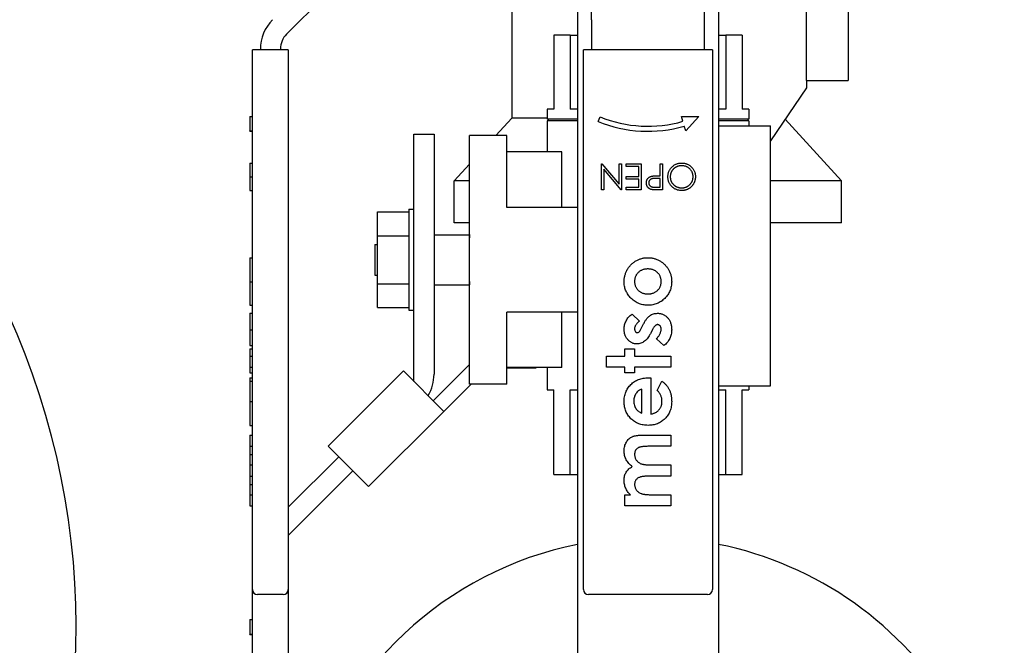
# Model space of a CAD drawing. Header units: inches. Extents: x 24 to 1128, y -69 to 748.
# Tile 249 of 256: x 394.07 to 399.94, y 190.75 to 194.48. Entities that reach past the tile are written whole.
import ezdxf

# ---------------------------------------------------------------- set-up
doc = ezdxf.new("R2010")
doc.units = ezdxf.units.IN
doc.header["$LTSCALE"] = 32
doc.header["$MEASUREMENT"] = 0
doc.layers.add('Visible (ANSI)', color=7, linetype='Continuous', lineweight=30)

msp = doc.modelspace()

# ---------------------------------------------------------------- linework, layer by layer
at = {"layer": 'Visible (ANSI)'}
for p, q in [((397.47813, 194.48043), (397.47813, 194.8742)), ((398.15313, 194.48043), (398.15313, 194.8742)), ((396.05559, 194.78963), (395.66024, 194.39428)), ((399.01038, 194.74367), (399.01038, 194.11867)), ((397.39563, 194.69586), (397.39563, 190.26867)), ((398.23563, 194.69586), (398.23563, 190.26867)), ((397.00313, 194.61367), (397.00313, 193.89367)), ((398.76038, 194.11867), (398.76038, 194.63042)), ((397.47813, 194.48043), (397.47813, 194.30366)), ((398.15313, 194.30366), (398.15313, 194.48043)), ((397.35109, 194.38867), (397.25313, 194.38867)), ((397.25313, 194.38867), (397.25313, 193.94667)), ((397.35109, 194.38867), (397.35109, 193.94667)), ((397.35109, 194.38867), (397.39563, 194.38867)), ((398.23563, 194.38867), (398.28018, 194.38867)), ((398.37813, 194.38867), (398.28018, 194.38867)), ((398.28018, 194.38867), (398.28018, 193.94667)), ((398.37813, 194.38867), (398.37813, 193.94667)), ((395.62363, 194.30589), (395.62363, 194.30167)), ((395.45703, 191.08167), (395.45703, 194.30167)), ((395.48703, 194.30167), (395.45703, 194.30167)), ((395.64063, 194.30167), (395.48703, 194.30167)), ((395.50403, 194.30167), (395.50403, 194.30366)), ((395.67063, 194.30167), (395.64063, 194.30167)), ((395.67063, 194.30167), (395.67063, 191.08167)), ((397.46113, 194.30167), (397.43113, 194.30167)), ((397.43113, 191.08167), (397.43113, 194.30167)), ((398.17013, 194.30167), (397.46113, 194.30167)), ((397.47813, 194.30167), (397.47813, 194.30366)), ((398.15313, 194.30167), (398.15313, 194.30366)), ((398.20013, 194.30167), (398.17013, 194.30167)), ((398.20013, 194.30167), (398.20013, 191.08167)), ((398.76063, 194.07473), (398.54663, 193.75741)), ((398.76038, 194.11867), (399.01038, 194.11867)), ((398.76063, 194.11867), (398.76063, 194.07473)), ((395.44203, 193.90333), (395.45703, 193.90333)), ((395.44203, 193.90333), (395.44203, 193.81687)), ((397.00313, 193.89367), (396.90906, 193.79067)), ((397.21463, 193.89367), (397.00313, 193.89367)), ((397.25313, 193.94667), (397.21463, 193.94667)), ((397.21463, 193.94667), (397.21463, 193.88667)), ((397.39563, 193.94667), (397.35109, 193.94667)), ((397.51819, 193.87394), (397.52963, 193.90167)), ((398.01563, 193.90333), (398.11973, 193.90333)), ((398.02397, 193.87451), (398.01563, 193.90333)), ((398.11973, 193.90333), (398.04063, 193.81687)), ((398.28018, 193.94667), (398.23563, 193.94667)), ((398.41663, 193.94667), (398.37813, 193.94667)), ((398.41663, 193.94667), (398.41663, 193.88667)), ((397.39563, 193.88667), (397.21463, 193.88667)), ((397.39563, 193.87667), (397.21463, 193.87667)), ((397.21463, 193.87667), (397.21463, 193.69167)), ((397.22063, 193.88667), (397.22063, 193.87667)), ((398.04063, 193.81687), (398.0323, 193.84569)), ((398.41663, 193.88667), (398.23563, 193.88667)), ((398.41663, 193.87667), (398.23563, 193.87667)), ((398.23563, 193.84667), (398.54663, 193.84667)), ((398.41063, 193.88667), (398.41063, 193.87667)), ((398.41663, 193.87667), (398.41663, 193.84667)), ((398.54663, 192.29667), (398.54663, 193.84667)), ((398.63411, 193.88712), (398.97063, 193.51867)), ((395.44203, 193.815), (395.44203, 193.81687)), ((395.44203, 193.81687), (395.45703, 193.81687)), ((395.44203, 193.815), (395.45703, 193.815)), ((396.42003, 192.32321), (396.42003, 193.79867)), ((396.42003, 193.79867), (396.53963, 193.79867)), ((396.53963, 193.79867), (396.53963, 192.36626)), ((396.75163, 192.30667), (396.75163, 193.79067)), ((396.97363, 193.79067), (396.75163, 193.79067)), ((396.97363, 193.36067), (396.97363, 193.79067)), ((397.30196, 193.69167), (396.97363, 193.69167)), ((397.30196, 193.36067), (397.30196, 193.69167)), ((395.44203, 193.62568), (395.44203, 193.54423)), ((395.44203, 193.62568), (395.45703, 193.62568)), ((396.75163, 193.6183), (396.66063, 193.51867)), ((397.53772, 193.62167), (397.54091, 193.62167)), ((397.53772, 193.46542), (397.53772, 193.62167)), ((397.54091, 193.62167), (397.64389, 193.49897)), ((397.64389, 193.62167), (397.65791, 193.62167)), ((397.64389, 193.49897), (397.64389, 193.62167)), ((397.65791, 193.62167), (397.65791, 193.46542)), ((397.68595, 193.62167), (397.77409, 193.62167)), ((397.68595, 193.60564), (397.68595, 193.62167)), ((397.76007, 193.60564), (397.68595, 193.60564)), ((397.76007, 193.54555), (397.76007, 193.60564)), ((397.77409, 193.62167), (397.77409, 193.46542)), ((397.88828, 193.62167), (397.9023, 193.62167)), ((397.88828, 193.54955), (397.88828, 193.62167)), ((397.9023, 193.62167), (397.9023, 193.46542)), ((395.44203, 193.54423), (395.44203, 193.46141)), ((395.44203, 193.54423), (395.45703, 193.54423)), ((397.55174, 193.5884), (397.55174, 193.46542)), ((397.65497, 193.46542), (397.55174, 193.5884)), ((397.68595, 193.54555), (397.76007, 193.54555)), ((397.68595, 193.52952), (397.68595, 193.54555)), ((397.8771, 193.54955), (397.88828, 193.54955)), ((396.75163, 193.51867), (396.66063, 193.51867)), ((396.66063, 193.26867), (396.66063, 193.51867)), ((397.76007, 193.52952), (397.68595, 193.52952)), ((397.76007, 193.48145), (397.76007, 193.52952)), ((397.88828, 193.53353), (397.86092, 193.53387)), ((397.88828, 193.48145), (397.88828, 193.53353)), ((398.97063, 193.51867), (398.54663, 193.51867)), ((398.97063, 193.26867), (398.97063, 193.51867)), ((395.44203, 193.46141), (395.45703, 193.46141)), ((397.55174, 193.46542), (397.53772, 193.46542)), ((397.65791, 193.46542), (397.65497, 193.46542)), ((397.68595, 193.48145), (397.76007, 193.48145)), ((397.68595, 193.46542), (397.68595, 193.48145)), ((397.77409, 193.46542), (397.68595, 193.46542)), ((397.8597, 193.48145), (397.88828, 193.48145)), ((397.9023, 193.46542), (397.87166, 193.46542)), ((396.20153, 193.33417), (396.38903, 193.33417)), ((396.20153, 193.19142), (396.20153, 193.33417)), ((396.38903, 193.34967), (396.38903, 192.74767)), ((396.38903, 193.34967), (396.42003, 193.34967)), ((397.39463, 193.36067), (396.97363, 193.36067)), ((397.39463, 193.36067), (397.39563, 193.36067)), ((397.39463, 193.36067), (397.39463, 192.73667)), ((396.75163, 193.26867), (396.66063, 193.26867)), ((398.97063, 193.26867), (398.54663, 193.26867)), ((396.20153, 193.19142), (396.38903, 193.19142)), ((396.20153, 192.90592), (396.20153, 193.19142)), ((396.53963, 193.19742), (396.75063, 193.19742)), ((396.75063, 193.19867), (396.75163, 193.19867)), ((396.75063, 193.19867), (396.75063, 193.17867)), ((396.18563, 193.14067), (396.18563, 192.95667)), ((396.18563, 193.14067), (396.20153, 193.14067)), ((396.75063, 193.15879), (396.75063, 193.17867)), ((395.44203, 193.06125), (395.44203, 192.91807)), ((395.44203, 193.06125), (395.45703, 193.06125)), ((396.18563, 192.95667), (396.20153, 192.95667)), ((395.44203, 192.91807), (395.44203, 192.77759)), ((395.44203, 192.91807), (395.45703, 192.91807)), ((396.20153, 192.90592), (396.38903, 192.90592)), ((396.20153, 192.76317), (396.20153, 192.90592)), ((396.53963, 192.89992), (396.75063, 192.89992)), ((396.75063, 192.91867), (396.75063, 192.93855)), ((396.75063, 192.91867), (396.75063, 192.89867)), ((396.75063, 192.89867), (396.75163, 192.89867)), ((395.44203, 192.77759), (395.45703, 192.77759)), ((395.44203, 192.72951), (395.45703, 192.72951)), ((395.44203, 192.72951), (395.44203, 192.63186)), ((396.20153, 192.76317), (396.38903, 192.76317)), ((396.38903, 192.74767), (396.42003, 192.74767)), ((397.39463, 192.73667), (396.97363, 192.73667)), ((396.97363, 192.30667), (396.97363, 192.73667)), ((397.30196, 192.40567), (397.30196, 192.73667)), ((397.39463, 192.73667), (397.39563, 192.73667)), ((397.7203, 192.72471), (397.76455, 192.68354)), ((397.77492, 192.63802), (397.78724, 192.66236)), ((395.44203, 192.63186), (395.45703, 192.63186)), ((395.44203, 192.63186), (395.44203, 192.53721)), ((397.84297, 192.63329), (397.83171, 192.61097)), ((397.91081, 192.53721), (397.86551, 192.578)), ((395.44203, 192.53721), (395.45703, 192.53721)), ((395.44203, 192.51798), (395.45703, 192.51798)), ((395.44203, 192.51798), (395.44203, 192.47471)), ((397.67801, 192.51798), (397.7357, 192.51798)), ((397.67801, 192.47471), (397.67801, 192.51798)), ((397.7357, 192.51798), (397.7357, 192.47471)), ((395.44203, 192.47471), (395.45703, 192.47471)), ((395.44203, 192.47471), (395.44203, 192.4074)), ((397.56743, 192.47471), (397.67801, 192.47471)), ((397.56743, 192.4074), (397.56743, 192.47471)), ((397.7357, 192.47471), (397.95205, 192.47471)), ((397.95205, 192.47471), (397.95205, 192.4074)), ((395.44203, 192.4074), (395.44203, 192.37375)), ((395.44203, 192.4074), (395.45703, 192.4074)), ((395.44203, 192.37375), (395.45703, 192.37375)), ((395.90759, 191.93762), (396.35661, 192.38664)), ((396.35661, 192.38664), (396.59837, 192.14488)), ((396.53494, 192.2083), (396.75163, 192.425)), ((397.30196, 192.40567), (396.97363, 192.40567)), ((397.14646, 192.40297), (396.97363, 192.40297)), ((397.14646, 192.40567), (397.14646, 192.40297)), ((397.21463, 192.40567), (397.21463, 192.27267)), ((397.67801, 192.4074), (397.56743, 192.4074)), ((397.67801, 192.37375), (397.67801, 192.4074)), ((397.7357, 192.37375), (397.67801, 192.37375)), ((397.7357, 192.4074), (397.7357, 192.37375)), ((397.95205, 192.4074), (397.7357, 192.4074)), ((395.44203, 192.3449), (395.44203, 192.34467)), ((395.44203, 192.3449), (395.45703, 192.3449)), ((395.44203, 192.34467), (395.44203, 192.32567)), ((395.44203, 192.34467), (395.45703, 192.34467)), ((395.44203, 192.32567), (395.44203, 192.2042)), ((395.44203, 192.32567), (395.45703, 192.32567)), ((397.81916, 192.3449), (397.83186, 192.34467)), ((397.83186, 192.34467), (397.83186, 192.12855)), ((397.87069, 192.26933), (397.89751, 192.32567)), ((396.76016, 192.30667), (396.59837, 192.14488)), ((396.97363, 192.30667), (396.75163, 192.30667)), ((397.21463, 192.27267), (397.25313, 192.27267)), ((397.25313, 191.76867), (397.25313, 192.27267)), ((397.35109, 191.76867), (397.35109, 192.27267)), ((397.35109, 192.27267), (397.39563, 192.27267)), ((397.77897, 192.13336), (397.77897, 192.27759)), ((398.23563, 192.29667), (398.54663, 192.29667)), ((398.23563, 192.27267), (398.28018, 192.27267)), ((398.28018, 191.76867), (398.28018, 192.27267)), ((398.37813, 191.76867), (398.37813, 192.27267)), ((398.37813, 192.27267), (398.41663, 192.27267)), ((398.41663, 192.29667), (398.41663, 192.27267)), ((395.44203, 192.2042), (395.44203, 192.06125)), ((395.44203, 192.2042), (395.45703, 192.2042)), ((396.59837, 192.14488), (396.14935, 191.69586)), ((395.44203, 192.06125), (395.45703, 192.06125)), ((395.44203, 192.00355), (395.45703, 192.00355)), ((395.44203, 192.00355), (395.44203, 191.93625)), ((397.79264, 192.00355), (397.95205, 192.00355)), ((397.95205, 192.00355), (397.95205, 191.93625)), ((395.44203, 191.93625), (395.44203, 191.88772)), ((395.44203, 191.93625), (395.45703, 191.93625)), ((396.14935, 191.69586), (395.90759, 191.93762)), ((397.95205, 191.93625), (397.81443, 191.93625)), ((395.44203, 191.88772), (395.45703, 191.88772)), ((395.44203, 191.88772), (395.44203, 191.82567)), ((395.67063, 191.57381), (395.97102, 191.8742)), ((395.44203, 191.82567), (395.45703, 191.82567)), ((395.44203, 191.82567), (395.44203, 191.75836)), ((396.05559, 191.78963), (395.67063, 191.40467)), ((397.82968, 191.82567), (397.95205, 191.82567)), ((397.95205, 191.82567), (397.95205, 191.75836)), ((395.44203, 191.75836), (395.44203, 191.70878)), ((395.44203, 191.75836), (395.45703, 191.75836)), ((397.25313, 191.76867), (397.35109, 191.76867)), ((397.35109, 191.76867), (397.39563, 191.76867)), ((397.95205, 191.75836), (397.82066, 191.75836)), ((398.23563, 191.76867), (398.28018, 191.76867)), ((398.28018, 191.76867), (398.37813, 191.76867)), ((395.44203, 191.70878), (395.45703, 191.70878)), ((395.44203, 191.70878), (395.44203, 191.64778)), ((395.44203, 191.64778), (395.45703, 191.64778)), ((395.44203, 191.64778), (395.44203, 191.58048)), ((397.67801, 191.64778), (397.71076, 191.64778)), ((397.67801, 191.58048), (397.67801, 191.64778)), ((397.83141, 191.64778), (397.95205, 191.64778)), ((397.95205, 191.64778), (397.95205, 191.58048)), ((395.44203, 191.58048), (395.45703, 191.58048)), ((397.95205, 191.58048), (397.67801, 191.58048)), ((395.45703, 188.35867), (395.45703, 191.08167)), ((395.67063, 191.08167), (395.67063, 188.38867)), ((395.64063, 191.05167), (395.48703, 191.05167)), ((398.17013, 191.05167), (397.46113, 191.05167)), ((395.44203, 190.90333), (395.45703, 190.90333)), ((395.44203, 190.90333), (395.44203, 190.81687)), ((395.44203, 190.815), (395.44203, 190.81687)), ((395.44203, 190.81687), (395.45703, 190.81687)), ((395.44203, 190.815), (395.45703, 190.815))]:
    msp.add_line(p, q, dxfattribs=at)
for centre, radius, start, end in [((389.90563, 190.85867), 4.5, 326.251011, 69.61247), ((395.75403, 194.30366), 0.25, 135, 180), ((395.74863, 194.30589), 0.125, 135, 180), ((397.81563, 194.595), 0.75, 247.583703, 286.12762), ((397.81563, 194.595), 0.78, 247.583703, 286.12762), ((396.28963, 192.36626), 0.25, 329.303099, 0), ((397.81563, 189.26867), 2.125, 101.399399, 164.766525), ((397.81563, 189.26867), 2.125, 342.894485, 78.600601), ((395.48703, 191.08167), 0.03, 180, 270), ((395.64063, 191.08167), 0.03, 270, 0), ((397.46113, 191.08167), 0.03, 180, 270), ((398.17013, 191.08167), 0.03, 270, 0)]:
    msp.add_arc(centre, radius, start, end, dxfattribs=at)
for points, knots in [([(397.93435, 193.54348), (397.93442, 193.54629), (397.93456, 193.55183), (397.93572, 193.55996), (397.93756, 193.56778), (397.94016, 193.57526), (397.94354, 193.58241), (397.94767, 193.58924), (397.95254, 193.59573), (397.95808, 193.60182), (397.96414, 193.60739), (397.97059, 193.6123), (397.97741, 193.61642), (397.98453, 193.61983), (397.992, 193.62243), (397.99978, 193.62431), (398.00789, 193.62547), (398.01342, 193.62561), (398.01623, 193.62568)], [0, 0, 0, 0, 0.0652343, 0.1285843, 0.1903431, 0.251408, 0.3122056, 0.3736141, 0.436264, 0.5004073, 0.5645349, 0.6271371, 0.6883383, 0.7492396, 0.8100758, 0.8716556, 0.9347657, 1, 1, 1, 1]), ([(398.0168, 193.60965), (398.01525, 193.60963), (398.01219, 193.60959), (398.00763, 193.60916), (398.00315, 193.60848), (397.99877, 193.6075), (397.99446, 193.60629), (397.99026, 193.60478), (397.98615, 193.60298), (397.98213, 193.60097), (397.97827, 193.59868), (397.9746, 193.59622), (397.97116, 193.59354), (397.96793, 193.59066), (397.96493, 193.58755), (397.96213, 193.58427), (397.95959, 193.58076), (397.95726, 193.5771), (397.95515, 193.57328), (397.95334, 193.56933), (397.95179, 193.56528), (397.95055, 193.56111), (397.94957, 193.55684), (397.9489, 193.55247), (397.94843, 193.548), (397.94839, 193.54498), (397.94837, 193.54345)], [0, 0, 0, 0, 0.0436389, 0.0865491, 0.1291943, 0.1714588, 0.2134438, 0.2553979, 0.2975069, 0.3400837, 0.382496, 0.4241069, 0.4648486, 0.5055551, 0.5462017, 0.5867724, 0.6272746, 0.6684858, 0.7095112, 0.7503955, 0.7910688, 0.8320051, 0.8731193, 0.9145996, 0.9569503, 1, 1, 1, 1]), ([(398.01623, 193.62568), (398.01906, 193.62561), (398.02464, 193.62547), (398.03284, 193.6243), (398.04071, 193.62247), (398.04823, 193.61986), (398.05541, 193.61649), (398.06226, 193.61237), (398.06876, 193.60749), (398.07485, 193.60194), (398.08042, 193.59591), (398.08527, 193.58944), (398.08939, 193.58267), (398.09275, 193.57558), (398.09542, 193.5682), (398.09723, 193.56047), (398.09841, 193.55246), (398.09854, 193.547), (398.09861, 193.54423)], [0, 0, 0, 0, 0.0658189, 0.1297465, 0.192072, 0.2534594, 0.3145696, 0.3762799, 0.4390257, 0.503267, 0.5674928, 0.6297048, 0.6909996, 0.7514517, 0.8120044, 0.8731497, 0.9356355, 1, 1, 1, 1]), ([(398.08459, 193.54417), (398.08453, 193.54643), (398.08442, 193.55087), (398.08344, 193.55738), (398.08192, 193.56364), (398.07972, 193.56961), (398.07691, 193.57533), (398.07349, 193.58077), (398.06941, 193.58592), (398.06478, 193.59076), (398.05972, 193.59517), (398.05435, 193.59905), (398.04871, 193.60231), (398.04284, 193.60504), (398.03668, 193.6071), (398.03028, 193.60856), (398.02363, 193.60951), (398.01909, 193.6096), (398.0168, 193.60965)], [0, 0, 0, 0, 0.0645014, 0.1268942, 0.187739, 0.2484197, 0.3085858, 0.3695803, 0.4318217, 0.4961719, 0.5606574, 0.6234915, 0.6852449, 0.7466429, 0.8083351, 0.8704914, 0.9343195, 1, 1, 1, 1]), ([(397.80615, 193.50733), (397.80616, 193.50862), (397.8062, 193.51113), (397.80664, 193.51481), (397.80724, 193.51832), (397.80815, 193.52166), (397.80935, 193.52482), (397.81076, 193.52783), (397.81245, 193.53064), (397.8144, 193.53327), (397.81657, 193.53573), (397.81895, 193.53798), (397.82152, 193.54002), (397.82429, 193.54185), (397.82728, 193.54343), (397.83045, 193.54485), (397.83381, 193.54604), (397.83614, 193.54667), (397.83732, 193.54699)], [0, 0, 0, 0, 0.0701189, 0.1371924, 0.2020162, 0.2646314, 0.3261165, 0.3860103, 0.4458118, 0.5052977, 0.5646333, 0.6242826, 0.683902, 0.7439528, 0.8053877, 0.868388, 0.933084, 1, 1, 1, 1]), ([(397.83732, 193.54699), (397.8383, 193.5472), (397.84044, 193.54765), (397.84398, 193.54816), (397.84809, 193.54858), (397.85278, 193.54898), (397.85804, 193.54918), (397.86387, 193.54943), (397.87029, 193.54954), (397.87477, 193.54955), (397.8771, 193.54955)], [0, 0, 0, 0, 0.0751716, 0.1647429, 0.2680114, 0.385964, 0.5177993, 0.6636978, 0.8244168, 1, 1, 1, 1]), ([(398.01748, 193.46141), (398.01459, 193.46149), (398.00891, 193.46163), (398.00056, 193.46275), (397.99257, 193.46459), (397.98493, 193.46719), (397.97767, 193.47056), (397.97077, 193.47466), (397.96424, 193.4795), (397.95814, 193.48502), (397.95257, 193.49107), (397.94769, 193.49754), (397.94357, 193.50436), (397.9402, 193.51153), (397.93755, 193.51902), (397.93572, 193.52689), (397.93456, 193.53507), (397.93442, 193.54065), (397.93435, 193.54348)], [0, 0, 0, 0, 0.0665665, 0.1307421, 0.1933478, 0.2549983, 0.3161192, 0.3772642, 0.4393999, 0.5028052, 0.5663562, 0.6282508, 0.6891071, 0.7493579, 0.8101796, 0.8716166, 0.9348726, 1, 1, 1, 1]), ([(397.94837, 193.54345), (397.94839, 193.54194), (397.94843, 193.53893), (397.9489, 193.53449), (397.94957, 193.53015), (397.95054, 193.52593), (397.9518, 193.52181), (397.95334, 193.51782), (397.95516, 193.51393), (397.95725, 193.51015), (397.9596, 193.50653), (397.96217, 193.50307), (397.96499, 193.49983), (397.968, 193.49673), (397.97127, 193.49384), (397.97479, 193.49118), (397.97848, 193.4886), (397.98241, 193.48633), (397.98646, 193.48422), (397.99062, 193.48242), (397.99483, 193.48087), (397.9991, 193.47961), (398.00345, 193.47864), (398.00785, 193.47797), (398.0123, 193.47749), (398.01529, 193.47746), (398.0168, 193.47744)], [0, 0, 0, 0, 0.0429116, 0.085123, 0.1264629, 0.1674393, 0.2079592, 0.248229, 0.2887262, 0.3296427, 0.3705068, 0.4110947, 0.4517817, 0.4923654, 0.533442, 0.5752157, 0.6175565, 0.660784, 0.704049, 0.7469728, 0.7891811, 0.8311179, 0.8732484, 0.9151728, 0.9573842, 1, 1, 1, 1]), ([(398.0168, 193.47744), (398.01828, 193.47746), (398.02123, 193.47749), (398.02562, 193.47797), (398.02995, 193.47864), (398.03421, 193.47962), (398.03842, 193.48088), (398.04258, 193.4824), (398.04667, 193.48424), (398.05068, 193.48631), (398.05453, 193.48866), (398.05823, 193.49116), (398.06167, 193.49389), (398.0649, 193.4968), (398.06792, 193.49992), (398.07073, 193.50322), (398.07331, 193.50672), (398.07565, 193.51041), (398.07774, 193.51425), (398.0796, 193.51819), (398.08115, 193.52226), (398.08237, 193.52644), (398.08341, 193.53072), (398.08406, 193.53511), (398.08454, 193.5396), (398.08457, 193.54264), (398.08459, 193.54417)], [0, 0, 0, 0, 0.0420169, 0.0836322, 0.1249648, 0.1662222, 0.2075844, 0.2495075, 0.2916118, 0.3346064, 0.3774695, 0.4193916, 0.4608732, 0.501919, 0.5427073, 0.5838362, 0.6246544, 0.6660092, 0.707437, 0.7485882, 0.7894032, 0.8307655, 0.8720896, 0.9140065, 0.9565047, 1, 1, 1, 1]), ([(398.09861, 193.54423), (398.09859, 193.54237), (398.09854, 193.53868), (398.09797, 193.5332), (398.09714, 193.5278), (398.09596, 193.52251), (398.0944, 193.51733), (398.09257, 193.51223), (398.09033, 193.50727), (398.0878, 193.50241), (398.08498, 193.49774), (398.08186, 193.49333), (398.07855, 193.48913), (398.07493, 193.48527), (398.07111, 193.48161), (398.06702, 193.47823), (398.0627, 193.47509), (398.05813, 193.47226), (398.05342, 193.4697), (398.04856, 193.4675), (398.04362, 193.46561), (398.03857, 193.46409), (398.03344, 193.46288), (398.02821, 193.46206), (398.02288, 193.46148), (398.01929, 193.46144), (398.01748, 193.46141)], [0, 0, 0, 0, 0.043209, 0.0858729, 0.12812, 0.170152, 0.2119176, 0.253753, 0.2960064, 0.3384434, 0.3810154, 0.4228205, 0.4640891, 0.5051258, 0.545975, 0.5869852, 0.6283386, 0.6700838, 0.7119916, 0.7530392, 0.7940494, 0.8348855, 0.8754983, 0.9165473, 0.9580038, 1, 1, 1, 1]), ([(397.83607, 193.46777), (397.83499, 193.46806), (397.83285, 193.46865), (397.82978, 193.46982), (397.82685, 193.47121), (397.82406, 193.47278), (397.82146, 193.47463), (397.81896, 193.47663), (397.81665, 193.47889), (397.8145, 193.48136), (397.81251, 193.48401), (397.81084, 193.48687), (397.80937, 193.48987), (397.80818, 193.49304), (397.80729, 193.49639), (397.80663, 193.49989), (397.80621, 193.50355), (397.80617, 193.50606), (397.80615, 193.50733)], [0, 0, 0, 0, 0.0624719, 0.1234716, 0.1833832, 0.2431163, 0.3020809, 0.3612865, 0.42141, 0.4824903, 0.5441013, 0.6057205, 0.6671855, 0.7300254, 0.7945821, 0.8603668, 0.9289182, 1, 1, 1, 1]), ([(397.86092, 193.53387), (397.85959, 193.53387), (397.85701, 193.53387), (397.85328, 193.5337), (397.84983, 193.53349), (397.84665, 193.53319), (397.84375, 193.53278), (397.84114, 193.53228), (397.83879, 193.53174), (397.83608, 193.53083), (397.83304, 193.52943), (397.82971, 193.52739), (397.82692, 193.52475), (397.82451, 193.52179), (397.82255, 193.5185), (397.82118, 193.51497), (397.82033, 193.51124), (397.82022, 193.50869), (397.82017, 193.50739)], [0, 0, 0, 0, 0.0725466, 0.1400498, 0.2025188, 0.2606047, 0.313264, 0.3617272, 0.4048899, 0.444319, 0.5165995, 0.5864091, 0.6549956, 0.7243019, 0.793411, 0.86161, 0.9295377, 1, 1, 1, 1]), ([(397.82017, 193.50739), (397.82022, 193.50614), (397.82034, 193.50364), (397.82117, 193.49998), (397.82257, 193.49649), (397.82451, 193.49323), (397.82686, 193.49028), (397.8296, 193.4877), (397.83272, 193.48565), (397.8356, 193.48428), (397.83818, 193.48347), (397.84041, 193.48289), (397.84294, 193.48249), (397.84574, 193.4821), (397.84882, 193.48179), (397.8522, 193.48158), (397.85585, 193.48145), (397.85839, 193.48145), (397.8597, 193.48145)], [0, 0, 0, 0, 0.0700338, 0.1392185, 0.2081679, 0.2791337, 0.3499371, 0.4182944, 0.4875403, 0.5575765, 0.5954902, 0.638118, 0.6859574, 0.7382224, 0.7961316, 0.8585366, 0.9266681, 1, 1, 1, 1]), ([(397.87166, 193.46542), (397.86955, 193.46542), (397.86551, 193.46543), (397.85972, 193.46556), (397.85446, 193.46574), (397.84974, 193.46599), (397.84556, 193.46628), (397.84191, 193.4667), (397.83879, 193.46713), (397.83692, 193.46757), (397.83607, 193.46777)], [0, 0, 0, 0, 0.1769558, 0.3390551, 0.4863182, 0.6187809, 0.7356188, 0.8387425, 0.9264571, 1, 1, 1, 1]), ([(397.6732, 192.91777), (397.67326, 192.92095), (397.67337, 192.92725), (397.67431, 192.93664), (397.67583, 192.94586), (397.6778, 192.95497), (397.68056, 192.96388), (397.68388, 192.97265), (397.68768, 192.98135), (397.69221, 192.98976), (397.69713, 192.99794), (397.70254, 193.0057), (397.70843, 193.01297), (397.71464, 193.01988), (397.72145, 193.02612), (397.72852, 193.03208), (397.73612, 193.03744), (397.74406, 193.0424), (397.75229, 193.04682), (397.76076, 193.05066), (397.76935, 193.05399), (397.77815, 193.05659), (397.78706, 193.05875), (397.79619, 193.06011), (397.80544, 193.06108), (397.81167, 193.06119), (397.8148, 193.06125)], [0, 0, 0, 0, 0.0425985, 0.0843643, 0.1261423, 0.1677058, 0.209066, 0.2509729, 0.2931485, 0.3360415, 0.3787612, 0.4208927, 0.4626222, 0.5039144, 0.5451876, 0.5861381, 0.6277219, 0.6695845, 0.7114324, 0.7526905, 0.7939705, 0.8345917, 0.8755766, 0.9166395, 0.9580717, 1, 1, 1, 1]), ([(397.8148, 193.06125), (397.81796, 193.06119), (397.82424, 193.06107), (397.83358, 193.06015), (397.84275, 193.05862), (397.85181, 193.05664), (397.86064, 193.05389), (397.86937, 193.05067), (397.87789, 193.04672), (397.88629, 193.04236), (397.89431, 193.03736), (397.90199, 193.03201), (397.90912, 193.02607), (397.91592, 193.01988), (397.92217, 193.01315), (397.92796, 193.00598), (397.93337, 192.99842), (397.93826, 192.99044), (397.94256, 192.98213), (397.94644, 192.97363), (397.94967, 192.96489), (397.95231, 192.95593), (397.95435, 192.94675), (397.95573, 192.93735), (397.95669, 192.92778), (397.9568, 192.92132), (397.95686, 192.91807)], [0, 0, 0, 0, 0.0421678, 0.0838391, 0.1251923, 0.1663354, 0.207602, 0.2486701, 0.2905824, 0.3329262, 0.3749784, 0.4167409, 0.4578568, 0.498809, 0.539516, 0.5804204, 0.62191, 0.6635021, 0.7053943, 0.7468637, 0.7882454, 0.8297364, 0.8715324, 0.9138247, 0.9564949, 1, 1, 1, 1]), ([(397.81465, 192.99394), (397.8118, 192.99389), (397.80619, 192.99379), (397.79799, 192.99279), (397.79021, 192.99116), (397.78289, 192.9888), (397.77592, 192.98587), (397.76936, 192.98227), (397.76324, 192.97793), (397.75758, 192.97302), (397.75247, 192.96759), (397.74792, 192.96183), (397.74416, 192.95561), (397.74105, 192.94904), (397.73866, 192.94211), (397.73689, 192.93482), (397.73596, 192.92715), (397.73579, 192.92192), (397.7357, 192.91927)], [0, 0, 0, 0, 0.0702434, 0.1378403, 0.2026975, 0.2654055, 0.3269384, 0.3881253, 0.4491166, 0.5111008, 0.5720859, 0.6321973, 0.691339, 0.7505639, 0.8105458, 0.8713348, 0.9346536, 1, 1, 1, 1]), ([(397.89436, 192.91904), (397.89428, 192.92168), (397.89414, 192.92684), (397.89305, 192.93441), (397.89134, 192.94163), (397.88892, 192.94855), (397.88576, 192.95509), (397.88188, 192.96129), (397.87737, 192.96719), (397.8721, 192.97262), (397.86638, 192.97764), (397.86017, 192.98204), (397.85354, 192.98572), (397.84651, 192.98874), (397.83911, 192.99108), (397.83131, 192.9927), (397.82313, 192.99381), (397.81751, 192.9939), (397.81465, 192.99394)], [0, 0, 0, 0, 0.064469, 0.1263967, 0.1869392, 0.2460992, 0.3053481, 0.3645717, 0.4249244, 0.4869522, 0.5495505, 0.6111493, 0.6729219, 0.7350103, 0.7980486, 0.8626429, 0.9300413, 1, 1, 1, 1]), ([(397.70994, 192.82409), (397.70699, 192.82749), (397.70116, 192.8342), (397.69378, 192.84509), (397.6874, 192.85625), (397.68216, 192.8678), (397.67821, 192.87977), (397.67533, 192.89212), (397.67356, 192.90482), (397.67332, 192.91343), (397.6732, 192.91777)], [0, 0, 0, 0, 0.1310144, 0.2584644, 0.3825798, 0.5049906, 0.6272275, 0.7492967, 0.8736904, 1, 1, 1, 1]), ([(397.7357, 192.91927), (397.73579, 192.91666), (397.73596, 192.91153), (397.73688, 192.90398), (397.73875, 192.89684), (397.74114, 192.88996), (397.74433, 192.88348), (397.74806, 192.8772), (397.75273, 192.87147), (397.75785, 192.86599), (397.76354, 192.86102), (397.76974, 192.85678), (397.77621, 192.853), (397.78319, 192.85013), (397.79049, 192.84775), (397.79822, 192.84614), (397.80631, 192.84502), (397.81185, 192.84494), (397.81465, 192.8449)], [0, 0, 0, 0, 0.0644156, 0.1268029, 0.1874227, 0.2465175, 0.3062853, 0.3657031, 0.4264774, 0.4886218, 0.5508955, 0.6126785, 0.673914, 0.7357342, 0.798735, 0.8632901, 0.9306652, 1, 1, 1, 1]), ([(397.81465, 192.8449), (397.81756, 192.84495), (397.82324, 192.84504), (397.83154, 192.84604), (397.83941, 192.84769), (397.84685, 192.85002), (397.85391, 192.85296), (397.86054, 192.85657), (397.86672, 192.86088), (397.87242, 192.86577), (397.8776, 192.87112), (397.88204, 192.87698), (397.8859, 192.88311), (397.889, 192.88965), (397.8914, 192.8965), (397.89316, 192.90369), (397.89411, 192.91125), (397.89427, 192.91641), (397.89436, 192.91904)], [0, 0, 0, 0, 0.0713582, 0.1394558, 0.204809, 0.2685875, 0.330587, 0.3922135, 0.4536095, 0.5150917, 0.5764016, 0.6360395, 0.6954074, 0.7539806, 0.8132848, 0.8733773, 0.9353738, 1, 1, 1, 1]), ([(397.95686, 192.91807), (397.95672, 192.9133), (397.95644, 192.90391), (397.95455, 192.89009), (397.9513, 192.8768), (397.94678, 192.86404), (397.94097, 192.85179), (397.93379, 192.84014), (397.92537, 192.829), (397.91578, 192.81854), (397.90526, 192.80896), (397.89403, 192.80059), (397.88226, 192.79349), (397.86994, 192.78765), (397.85704, 192.78315), (397.84361, 192.77989), (397.82961, 192.778), (397.82009, 192.77773), (397.81526, 192.77759)], [0, 0, 0, 0, 0.0643749, 0.126884, 0.1882007, 0.2488941, 0.3095988, 0.3711253, 0.4334655, 0.4981431, 0.5625928, 0.6254745, 0.6871145, 0.748125, 0.8094567, 0.8714311, 0.9346109, 1, 1, 1, 1]), ([(397.81526, 192.77759), (397.81009, 192.77774), (397.79993, 192.77802), (397.78506, 192.78026), (397.77082, 192.78385), (397.75724, 192.78899), (397.74432, 192.79556), (397.73207, 192.80359), (397.7205, 192.8131), (397.7135, 192.82039), (397.70994, 192.82409)], [0, 0, 0, 0, 0.1304891, 0.2564737, 0.3792365, 0.5009777, 0.6223665, 0.7448551, 0.8702585, 1, 1, 1, 1]), ([(397.6732, 192.63524), (397.67335, 192.6396), (397.67363, 192.64827), (397.67594, 192.66105), (397.67982, 192.6734), (397.68517, 192.68527), (397.69189, 192.69652), (397.70005, 192.7069), (397.70945, 192.71648), (397.71665, 192.72194), (397.7203, 192.72471)], [0, 0, 0, 0, 0.1245738, 0.2472569, 0.3693327, 0.4931434, 0.6181756, 0.7424249, 0.8692846, 1, 1, 1, 1]), ([(397.78724, 192.66236), (397.78881, 192.66545), (397.79186, 192.67146), (397.79678, 192.67991), (397.80155, 192.68771), (397.80644, 192.69471), (397.81136, 192.70095), (397.81637, 192.70638), (397.8213, 192.71115), (397.82791, 192.71647), (397.83671, 192.72178), (397.84816, 192.72621), (397.86042, 192.72904), (397.8689, 192.72935), (397.87325, 192.72951)], [0, 0, 0, 0, 0.0897245, 0.1740823, 0.2525535, 0.3259769, 0.3945979, 0.457803, 0.5168462, 0.5716216, 0.6767186, 0.7810237, 0.8877811, 1, 1, 1, 1]), ([(397.87325, 192.72951), (397.87618, 192.72942), (397.88192, 192.72923), (397.89037, 192.72803), (397.89841, 192.72589), (397.90615, 192.72306), (397.91347, 192.71926), (397.92039, 192.71464), (397.927, 192.70928), (397.93309, 192.70304), (397.93876, 192.6962), (397.94353, 192.6886), (397.94773, 192.68057), (397.951, 192.6719), (397.95366, 192.66271), (397.9555, 192.65293), (397.95666, 192.64258), (397.95679, 192.63549), (397.95686, 192.63186)], [0, 0, 0, 0, 0.0610375, 0.1194667, 0.1770912, 0.2338017, 0.290658, 0.3481694, 0.4066751, 0.4674631, 0.5293047, 0.5911617, 0.6538426, 0.7175075, 0.7836339, 0.8526055, 0.9244095, 1, 1, 1, 1]), ([(397.76455, 192.68354), (397.76227, 192.68149), (397.75792, 192.67755), (397.75199, 192.67153), (397.74705, 192.66561), (397.74291, 192.65988), (397.73972, 192.65423), (397.73744, 192.64871), (397.73598, 192.64333), (397.73579, 192.63975), (397.7357, 192.63802)], [0, 0, 0, 0, 0.1659558, 0.3174106, 0.4569503, 0.5833267, 0.6998463, 0.8068294, 0.9061161, 1, 1, 1, 1]), ([(397.87325, 192.66221), (397.87196, 192.66212), (397.86931, 192.66193), (397.86541, 192.66046), (397.86154, 192.65815), (397.8577, 192.65495), (397.85392, 192.65081), (397.85023, 192.64575), (397.84643, 192.63989), (397.84417, 192.63556), (397.84297, 192.63329)], [0, 0, 0, 0, 0.0880833, 0.180852, 0.2823447, 0.395671, 0.5219055, 0.6653045, 0.8242263, 1, 1, 1, 1]), ([(397.89436, 192.63306), (397.8943, 192.63514), (397.89418, 192.63915), (397.89297, 192.64485), (397.89094, 192.64989), (397.88813, 192.65418), (397.8849, 192.65774), (397.88123, 192.66024), (397.87734, 192.6619), (397.87462, 192.66211), (397.87325, 192.66221)], [0, 0, 0, 0, 0.1568765, 0.3015599, 0.4360959, 0.5643054, 0.6857716, 0.7956684, 0.8972681, 1, 1, 1, 1]), ([(397.7499, 192.54682), (397.74729, 192.54688), (397.74217, 192.547), (397.73464, 192.54828), (397.72741, 192.55021), (397.72046, 192.55294), (397.71378, 192.55643), (397.70741, 192.56071), (397.70134, 192.56583), (397.69562, 192.57162), (397.6904, 192.57805), (397.68578, 192.58492), (397.68184, 192.59223), (397.6787, 192.60003), (397.6762, 192.60822), (397.6745, 192.61685), (397.67342, 192.6259), (397.67328, 192.63208), (397.6732, 192.63524)], [0, 0, 0, 0, 0.0599397, 0.1176714, 0.1749276, 0.2318004, 0.2889639, 0.3478803, 0.4079526, 0.4710492, 0.5348846, 0.5979523, 0.661311, 0.725346, 0.7909077, 0.8578574, 0.9274074, 1, 1, 1, 1]), ([(397.7357, 192.63802), (397.73576, 192.63626), (397.73586, 192.6329), (397.73674, 192.62815), (397.73826, 192.62398), (397.74034, 192.62045), (397.74289, 192.61762), (397.74581, 192.61563), (397.74902, 192.6143), (397.75129, 192.61419), (397.75245, 192.61413)], [0, 0, 0, 0, 0.1618835, 0.3099566, 0.4429114, 0.569225, 0.6852435, 0.7915512, 0.8931671, 1, 1, 1, 1]), ([(397.83171, 192.61097), (397.82899, 192.60591), (397.82378, 192.5962), (397.81485, 192.58307), (397.80534, 192.57195), (397.7953, 192.56285), (397.78477, 192.55559), (397.77361, 192.55053), (397.76192, 192.54735), (397.75393, 192.547), (397.7499, 192.54682)], [0, 0, 0, 0, 0.157, 0.3013811, 0.4334689, 0.5561608, 0.6710903, 0.7817378, 0.8900521, 1, 1, 1, 1]), ([(397.75245, 192.61413), (397.75422, 192.61433), (397.75788, 192.61473), (397.76213, 192.61752), (397.76527, 192.62121), (397.76819, 192.62547), (397.77145, 192.63123), (397.77368, 192.6356), (397.77492, 192.63802)], [0, 0, 0, 0, 0.1527836, 0.3170083, 0.4248891, 0.5733822, 0.7644717, 1, 1, 1, 1]), ([(397.86551, 192.578), (397.86761, 192.57998), (397.87177, 192.58393), (397.87726, 192.59058), (397.88226, 192.59762), (397.88646, 192.60512), (397.88985, 192.61262), (397.89239, 192.61982), (397.89399, 192.62658), (397.89424, 192.63097), (397.89436, 192.63306)], [0, 0, 0, 0, 0.1359827, 0.2699702, 0.4054762, 0.5423007, 0.6743102, 0.7929593, 0.9017302, 1, 1, 1, 1]), ([(397.95686, 192.63186), (397.9567, 192.62704), (397.9564, 192.61759), (397.95431, 192.60379), (397.95068, 192.59076), (397.94559, 192.57848), (397.93912, 192.56689), (397.93108, 192.55615), (397.92169, 192.54607), (397.91449, 192.5402), (397.91081, 192.53721)], [0, 0, 0, 0, 0.1321127, 0.2593255, 0.3820323, 0.5024963, 0.6231014, 0.745417, 0.8698661, 1, 1, 1, 1]), ([(397.6732, 192.20112), (397.67331, 192.20631), (397.67352, 192.2165), (397.67542, 192.23139), (397.67861, 192.24553), (397.68289, 192.25898), (397.68873, 192.27157), (397.69552, 192.28356), (397.7038, 192.29468), (397.71316, 192.30504), (397.72355, 192.3144), (397.73483, 192.32257), (397.7469, 192.32953), (397.75981, 192.33517), (397.77351, 192.33953), (397.78799, 192.34268), (397.80331, 192.34459), (397.8138, 192.34479), (397.81916, 192.3449)], [0, 0, 0, 0, 0.0675001, 0.1325295, 0.1949803, 0.2559819, 0.3157678, 0.3751797, 0.4350721, 0.495743, 0.5566558, 0.6166191, 0.6767583, 0.7376014, 0.7995332, 0.8635746, 0.9302207, 1, 1, 1, 1]), ([(397.89751, 192.32567), (397.89996, 192.32389), (397.90482, 192.32038), (397.91165, 192.31464), (397.91803, 192.30865), (397.92391, 192.30241), (397.92927, 192.29591), (397.93418, 192.28916), (397.93851, 192.28207), (397.94246, 192.27477), (397.94585, 192.26713), (397.94874, 192.25915), (397.95136, 192.25088), (397.95335, 192.24221), (397.95492, 192.23321), (397.95604, 192.22385), (397.95673, 192.21415), (397.95682, 192.20756), (397.95686, 192.2042)], [0, 0, 0, 0, 0.0642597, 0.1273282, 0.18942, 0.250008, 0.3093311, 0.3683866, 0.4271417, 0.4856871, 0.5445048, 0.6045863, 0.6658315, 0.7286686, 0.793472, 0.8599139, 0.9287016, 1, 1, 1, 1]), ([(397.77897, 192.27759), (397.77554, 192.27632), (397.76873, 192.2738), (397.75933, 192.26809), (397.75118, 192.26052), (397.74397, 192.25172), (397.73812, 192.24166), (397.73389, 192.23066), (397.73135, 192.21886), (397.73105, 192.21075), (397.7309, 192.2066)], [0, 0, 0, 0, 0.1192798, 0.2371592, 0.3564895, 0.4809607, 0.6078294, 0.735017, 0.8646887, 1, 1, 1, 1]), ([(397.89916, 192.20495), (397.89908, 192.20804), (397.89892, 192.21411), (397.8975, 192.22301), (397.89535, 192.23162), (397.89216, 192.23986), (397.88818, 192.24782), (397.88322, 192.25536), (397.87743, 192.26263), (397.87297, 192.26707), (397.87069, 192.26933)], [0, 0, 0, 0, 0.1276293, 0.2513398, 0.3722487, 0.4942806, 0.6161805, 0.739791, 0.8673362, 1, 1, 1, 1]), ([(397.81653, 192.06125), (397.81149, 192.06135), (397.80158, 192.06156), (397.78706, 192.06347), (397.77321, 192.06664), (397.76001, 192.07102), (397.74741, 192.07655), (397.73552, 192.08347), (397.72431, 192.09162), (397.71383, 192.10089), (397.70437, 192.11114), (397.69594, 192.12204), (397.68891, 192.1337), (397.68323, 192.14599), (397.67862, 192.15884), (397.67555, 192.17238), (397.67349, 192.18653), (397.6733, 192.1962), (397.6732, 192.20112)], [0, 0, 0, 0, 0.0674505, 0.1327059, 0.1956628, 0.2574808, 0.3187287, 0.379576, 0.4412811, 0.5039903, 0.5666294, 0.6278599, 0.6881829, 0.7484874, 0.8089361, 0.8705865, 0.9342247, 1, 1, 1, 1]), ([(397.7309, 192.2066), (397.73104, 192.20208), (397.73133, 192.19323), (397.73437, 192.18047), (397.7389, 192.16843), (397.74358, 192.16133), (397.74592, 192.15777)], [0, 0, 0, 0, 0.2610489, 0.5102963, 0.754558, 1, 1, 1, 1]), ([(397.95686, 192.2042), (397.95675, 192.19903), (397.95655, 192.18892), (397.95463, 192.17413), (397.95146, 192.16008), (397.94715, 192.14674), (397.94145, 192.13415), (397.93449, 192.12232), (397.92638, 192.11113), (397.91697, 192.10092), (397.90673, 192.09162), (397.89573, 192.08345), (397.88406, 192.07661), (397.87177, 192.071), (397.85886, 192.06663), (397.8453, 192.06349), (397.83111, 192.06156), (397.82145, 192.06135), (397.81653, 192.06125)], [0, 0, 0, 0, 0.0689728, 0.1350793, 0.1988756, 0.2611924, 0.322136, 0.3830172, 0.4443152, 0.5063628, 0.5681854, 0.6289441, 0.6890789, 0.7486657, 0.809078, 0.8709178, 0.9343702, 1, 1, 1, 1]), ([(397.83186, 192.12855), (397.83437, 192.12899), (397.8393, 192.12986), (397.84647, 192.13174), (397.85323, 192.13414), (397.85958, 192.13702), (397.86556, 192.14032), (397.87114, 192.14417), (397.87632, 192.14853), (397.88107, 192.15336), (397.88533, 192.15858), (397.88906, 192.16418), (397.89212, 192.17015), (397.8947, 192.17642), (397.89674, 192.18306), (397.89815, 192.19005), (397.89898, 192.19739), (397.8991, 192.20239), (397.89916, 192.20495)], [0, 0, 0, 0, 0.068206, 0.1340302, 0.1980353, 0.259813, 0.3204055, 0.3806263, 0.4410259, 0.501202, 0.5616907, 0.6211613, 0.6808015, 0.740903, 0.8025824, 0.8661864, 0.9316, 1, 1, 1, 1]), ([(397.74592, 192.15777), (397.7477, 192.15556), (397.75151, 192.15082), (397.7591, 192.14468), (397.76829, 192.13863), (397.77527, 192.13518), (397.77897, 192.13336)], [0, 0, 0, 0, 0.2053977, 0.4378973, 0.702016, 1, 1, 1, 1]), ([(397.6732, 191.90928), (397.67334, 191.9141), (397.67361, 191.92349), (397.67629, 191.93709), (397.68043, 191.94983), (397.68644, 191.96143), (397.69357, 191.97192), (397.70199, 191.98086), (397.71141, 191.98828), (397.72021, 191.9931), (397.72798, 191.99623), (397.73475, 191.99811), (397.74231, 191.99988), (397.75076, 192.00114), (397.76002, 192.00232), (397.77015, 192.00301), (397.78112, 192.00348), (397.78871, 192.00353), (397.79264, 192.00355)], [0, 0, 0, 0, 0.0826245, 0.1609035, 0.2369859, 0.3117294, 0.3843066, 0.4539082, 0.5215461, 0.5892318, 0.6252927, 0.6651281, 0.7096318, 0.758368, 0.8116041, 0.8697633, 0.9325424, 1, 1, 1, 1]), ([(397.72203, 191.81583), (397.7182, 191.81866), (397.71067, 191.82423), (397.70084, 191.8341), (397.69235, 191.84477), (397.68543, 191.85645), (397.67993, 191.86882), (397.67602, 191.88184), (397.6736, 191.89539), (397.67334, 191.90461), (397.6732, 191.90928)], [0, 0, 0, 0, 0.1301487, 0.2554455, 0.3791765, 0.5019048, 0.6253442, 0.7482783, 0.8725642, 1, 1, 1, 1]), ([(397.81443, 191.93625), (397.81075, 191.93619), (397.80368, 191.93608), (397.79355, 191.93562), (397.78436, 191.9346), (397.77606, 191.9334), (397.7687, 191.93169), (397.76225, 191.92959), (397.75672, 191.92716), (397.7521, 191.92423), (397.7482, 191.92095), (397.74486, 191.9173), (397.74202, 191.91332), (397.73959, 191.90897), (397.73795, 191.90414), (397.73666, 191.89899), (397.73578, 191.89348), (397.73573, 191.88967), (397.7357, 191.88772)], [0, 0, 0, 0, 0.1043212, 0.2002351, 0.2872866, 0.3662604, 0.4376827, 0.5011798, 0.5580212, 0.6084121, 0.6557431, 0.7019437, 0.7482151, 0.7942519, 0.8425045, 0.8922368, 0.9446165, 1, 1, 1, 1]), ([(397.7357, 191.88772), (397.73581, 191.8847), (397.73601, 191.87879), (397.73797, 191.87016), (397.74116, 191.86205), (397.74551, 191.85448), (397.75094, 191.84761), (397.75738, 191.84159), (397.76487, 191.83663), (397.77182, 191.83319), (397.7781, 191.83105), (397.78348, 191.82953), (397.78956, 191.82835), (397.79629, 191.82743), (397.80369, 191.82654), (397.81177, 191.8261), (397.82051, 191.82566), (397.82655, 191.82567), (397.82968, 191.82567)], [0, 0, 0, 0, 0.0706196, 0.1385769, 0.2060735, 0.2744632, 0.3426004, 0.4107401, 0.4801184, 0.5526005, 0.5917843, 0.635663, 0.6835688, 0.7369646, 0.7948709, 0.8584209, 0.9265985, 1, 1, 1, 1]), ([(397.6732, 191.73515), (397.67334, 191.73939), (397.6736, 191.74774), (397.676, 191.75993), (397.67991, 191.77147), (397.68548, 191.78225), (397.69235, 191.79233), (397.70089, 191.80128), (397.71075, 191.80933), (397.71821, 191.81363), (397.72203, 191.81583)], [0, 0, 0, 0, 0.1279957, 0.2519554, 0.3734137, 0.4948013, 0.6170687, 0.7406196, 0.8669612, 1, 1, 1, 1]), ([(397.71076, 191.64778), (397.70774, 191.65078), (397.70179, 191.65667), (397.69414, 191.66644), (397.6876, 191.67663), (397.68231, 191.68736), (397.67827, 191.69862), (397.6753, 191.71033), (397.67356, 191.72258), (397.67332, 191.73091), (397.6732, 191.73515)], [0, 0, 0, 0, 0.1301911, 0.2563355, 0.3791141, 0.5005508, 0.6221158, 0.7447146, 0.8702231, 1, 1, 1, 1]), ([(397.82066, 191.75836), (397.81773, 191.75835), (397.8121, 191.75834), (397.80396, 191.75802), (397.79644, 191.75758), (397.78953, 191.75698), (397.78323, 191.75628), (397.77757, 191.75527), (397.77253, 191.75421), (397.76681, 191.75239), (397.76046, 191.74983), (397.75373, 191.746), (397.7481, 191.74137), (397.74352, 191.73606), (397.74002, 191.73005), (397.73743, 191.72351), (397.73602, 191.7163), (397.73581, 191.71134), (397.7357, 191.70878)], [0, 0, 0, 0, 0.0785305, 0.1510672, 0.2183055, 0.2802867, 0.3370636, 0.3881523, 0.4342343, 0.4749941, 0.5490306, 0.6172962, 0.6816626, 0.743542, 0.8043196, 0.8670126, 0.931379, 1, 1, 1, 1]), ([(397.7357, 191.70878), (397.7358, 191.70589), (397.736, 191.70016), (397.73808, 191.69182), (397.74122, 191.68384), (397.74569, 191.6764), (397.75125, 191.66964), (397.75787, 191.66368), (397.76555, 191.65875), (397.77269, 191.65529), (397.77913, 191.65318), (397.78465, 191.65162), (397.79087, 191.65049), (397.79771, 191.64954), (397.8052, 191.64866), (397.81335, 191.64822), (397.82216, 191.64777), (397.82825, 191.64778), (397.83141, 191.64778)], [0, 0, 0, 0, 0.0674333, 0.1335522, 0.1997047, 0.2671202, 0.3352777, 0.4036283, 0.4742054, 0.5479942, 0.5881356, 0.6324116, 0.6818573, 0.7356294, 0.793897, 0.8577893, 0.9262924, 1, 1, 1, 1])]:
    msp.add_open_spline(points, degree=3, knots=knots, dxfattribs=at)

doc.saveas('drawing.dxf')
